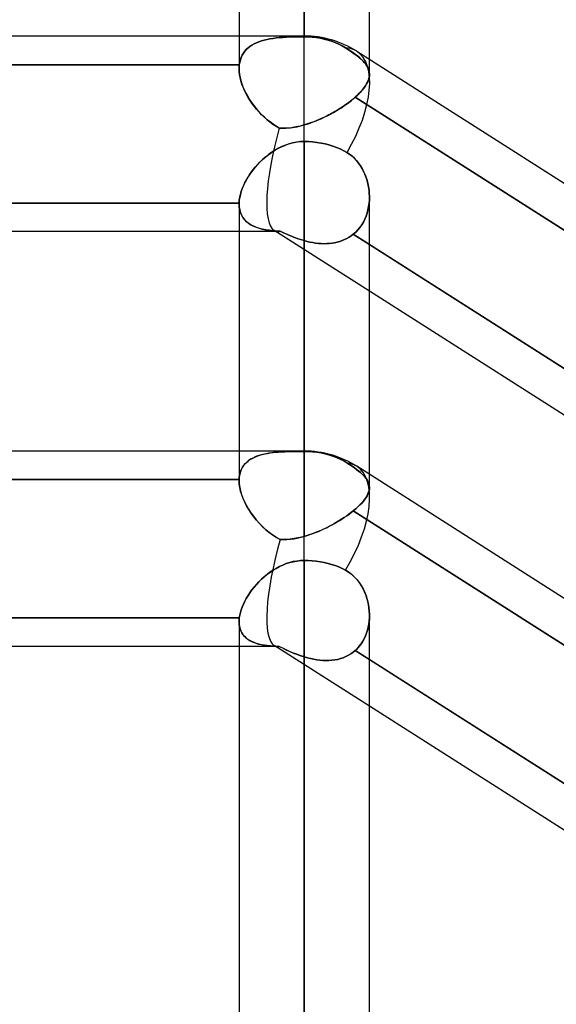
# Model space of a CAD drawing. Header units: millimetres. Extents: x -82 to 97, y -215 to 215.
# Tile 75 of 81: x 22 to 28, y 115 to 127. Entities that reach past the tile are written whole.
import ezdxf

# ---------------------------------------------------------------- set-up
doc = ezdxf.new("R2010")
doc.units = ezdxf.units.MM
doc.layers.add('MAIN-1', color=7, linetype='Continuous')
doc.layers.add('MAIN-2', color=7, linetype='Continuous')

msp = doc.modelspace()

# ---------------------------------------------------------------- linework, layer by layer
at = {"layer": 'MAIN-1'}
for p, q in [((25.211, 126.995), (25.211, 175.143)), ((24.419, 174.35), (24.419, 126.995)), ((26.004, 126.71), (26.004, 174.35)), ((25.211, 126.995), (1.783, 126.995)), ((25.211, 125.713), (25.211, 126.995)), ((43.45, 115.601), (25.85, 126.808)), ((24.936, 125.65), (24.973, 125.666)), ((24.973, 125.666), (25.011, 125.68)), ((25.011, 125.68), (25.05, 125.692)), ((25.05, 125.692), (25.09, 125.701)), ((25.09, 125.701), (25.13, 125.707)), ((25.13, 125.707), (25.171, 125.711)), ((25.171, 125.711), (25.211, 125.713)), ((25.211, 125.713), (25.261, 125.712)), ((25.211, 121.951), (25.211, 125.713)), ((25.261, 125.712), (25.313, 125.708)), ((25.313, 125.708), (25.365, 125.702)), ((25.365, 125.702), (25.416, 125.694)), ((25.416, 125.694), (25.465, 125.684)), ((25.465, 125.684), (25.512, 125.672)), ((25.512, 125.672), (25.558, 125.658)), ((25.558, 125.658), (25.603, 125.641)), ((24.731, 125.518), (24.763, 125.544)), ((24.763, 125.544), (24.795, 125.568)), ((24.795, 125.568), (24.829, 125.591)), ((24.829, 125.591), (24.863, 125.613)), ((24.863, 125.613), (24.899, 125.632)), ((24.899, 125.632), (24.936, 125.65)), ((25.603, 125.641), (25.648, 125.622)), ((25.648, 125.622), (25.691, 125.601)), ((25.691, 125.601), (25.731, 125.578)), ((25.731, 125.578), (25.763, 125.557)), ((25.763, 125.557), (25.793, 125.534)), ((24.618, 125.405), (24.645, 125.435)), ((24.645, 125.435), (24.672, 125.463)), ((24.672, 125.463), (24.701, 125.491)), ((24.701, 125.491), (24.731, 125.518)), ((25.793, 125.534), (25.822, 125.508)), ((25.822, 125.508), (25.848, 125.48)), ((25.848, 125.48), (25.872, 125.45)), ((25.872, 125.45), (25.894, 125.418)), ((25.894, 125.418), (25.915, 125.385)), ((24.527, 125.28), (24.547, 125.312)), ((24.547, 125.312), (24.57, 125.344)), ((24.57, 125.344), (24.593, 125.375)), ((24.593, 125.375), (24.618, 125.405)), ((25.915, 125.385), (25.933, 125.35)), ((25.933, 125.35), (25.949, 125.314)), ((25.949, 125.314), (25.963, 125.277)), ((24.461, 125.151), (24.475, 125.183)), ((24.475, 125.183), (24.49, 125.216)), ((24.49, 125.216), (24.508, 125.248)), ((24.508, 125.248), (24.527, 125.28)), ((25.963, 125.277), (25.975, 125.239)), ((25.975, 125.239), (25.985, 125.201)), ((25.985, 125.201), (25.993, 125.162)), ((24.431, 125.055), (24.439, 125.087)), ((24.439, 125.087), (24.449, 125.119)), ((24.449, 125.119), (24.461, 125.151)), ((25.993, 125.162), (25.999, 125.123)), ((25.999, 125.123), (26.002, 125.084)), ((26.002, 125.084), (26.004, 125.044)), ((17.204, 124.965), (24.419, 124.965)), ((24.419, 124.965), (24.421, 124.994)), ((24.419, 124.963), (24.419, 124.965)), ((24.419, 124.961), (24.419, 124.963)), ((24.419, 124.959), (24.419, 124.961)), ((24.419, 124.958), (24.419, 124.959)), ((24.419, 124.956), (24.419, 124.958)), ((24.419, 124.954), (24.419, 124.956)), ((24.419, 124.954), (24.419, 121.951)), ((24.421, 124.994), (24.425, 125.025)), ((24.425, 125.025), (24.431, 125.055)), ((26.004, 121.667), (26.004, 125.036)), ((24.419, 124.617), (17.204, 124.617)), ((26.004, 124.461), (33.431, 119.731)), ((33.219, 119.297), (26.004, 123.892)), ((25.211, 121.951), (1.783, 121.951)), ((25.211, 120.621), (25.211, 121.951)), ((43.45, 110.557), (25.85, 121.765)), ((24.831, 120.502), (24.869, 120.525)), ((24.869, 120.525), (24.909, 120.546)), ((24.909, 120.546), (24.95, 120.565)), ((24.95, 120.565), (24.991, 120.582)), ((24.991, 120.582), (25.034, 120.595)), ((25.034, 120.595), (25.078, 120.606)), ((25.078, 120.606), (25.122, 120.614)), ((25.122, 120.614), (25.166, 120.619)), ((25.166, 120.619), (25.211, 120.621)), ((25.211, 120.621), (25.259, 120.62)), ((25.211, 0), (25.211, 120.621)), ((25.259, 120.62), (25.308, 120.617)), ((25.308, 120.617), (25.358, 120.612)), ((25.358, 120.612), (25.407, 120.605)), ((25.407, 120.605), (25.455, 120.596)), ((25.455, 120.596), (25.5, 120.585)), ((25.5, 120.585), (25.543, 120.573)), ((25.543, 120.573), (25.587, 120.558)), ((25.587, 120.558), (25.631, 120.542)), ((25.631, 120.542), (25.673, 120.523)), ((25.673, 120.523), (25.712, 120.503)), ((24.66, 120.361), (24.691, 120.392)), ((24.691, 120.392), (24.724, 120.421)), ((24.724, 120.421), (24.758, 120.45)), ((24.758, 120.45), (24.794, 120.476)), ((24.794, 120.476), (24.831, 120.502)), ((25.712, 120.503), (25.751, 120.48)), ((25.751, 120.48), (25.787, 120.453)), ((25.787, 120.453), (25.82, 120.423)), ((25.82, 120.423), (25.851, 120.39)), ((25.851, 120.39), (25.879, 120.354)), ((24.575, 120.263), (24.602, 120.297)), ((24.602, 120.297), (24.63, 120.329)), ((24.63, 120.329), (24.66, 120.361)), ((25.879, 120.354), (25.905, 120.316)), ((25.905, 120.316), (25.927, 120.275)), ((25.927, 120.275), (25.947, 120.233)), ((24.487, 120.125), (24.506, 120.16)), ((24.506, 120.16), (24.527, 120.195)), ((24.527, 120.195), (24.55, 120.229)), ((24.55, 120.229), (24.575, 120.263)), ((25.947, 120.233), (25.964, 120.19)), ((25.964, 120.19), (25.977, 120.146)), ((24.444, 120.021), (24.456, 120.055)), ((24.456, 120.055), (24.471, 120.09)), ((24.471, 120.09), (24.487, 120.125)), ((25.977, 120.146), (25.988, 120.1)), ((25.988, 120.1), (25.996, 120.055)), ((25.996, 120.055), (26.001, 120.009)), ((17.201, 119.922), (24.421, 119.922)), ((24.42, 119.907), (24.421, 119.914)), ((24.421, 119.922), (24.426, 119.954)), ((24.421, 119.914), (24.421, 119.922)), ((24.426, 119.954), (24.434, 119.987)), ((24.434, 119.987), (24.444, 120.021)), ((26.001, 120.009), (26.004, 119.963)), ((26.004, 0), (26.004, 119.951)), ((24.419, 119.899), (24.42, 119.907)), ((24.419, 119.892), (24.419, 119.899)), ((24.419, 119.884), (24.419, 119.892)), ((24.419, 119.877), (24.419, 119.884)), ((24.419, 119.877), (24.419, 0)), ((24.419, 119.574), (17.204, 119.574)), ((26.004, 119.417), (33.457, 114.671)), ((33.219, 114.254), (26.004, 118.848))]:
    msp.add_line(p, q, dxfattribs=at)
for centre, start in [((25.211, 125.806), 57.5112), ((25.211, 120.762), 57.5119)]:
    msp.add_arc(centre, 1.189, start, 90, dxfattribs=at)
for centre, start_param, end_param in [((25.211, 125.806), 1.644414, 3.141593), ((25.211, 125.806), -3.141593, -3.139039), ((25.211, 120.762), 1.613116, 3.141588), ((25.211, 120.762), 3.141588, 3.145351)]:
    msp.add_ellipse(centre, major_axis=(-0.639, -1.003), ratio=0.473194, start_param=start_param, end_param=end_param, dxfattribs=at)
at = {"layer": 'MAIN-2'}
for p, q in [((25.211, 175.143), (25.211, 126.986)), ((25.211, 125.914), (25.211, 173.558)), ((24.419, 126.995), (24.419, 126.599)), ((24.869, 126.971), (24.909, 126.975)), ((24.909, 126.975), (24.87, 126.971)), ((24.95, 126.978), (24.909, 126.975)), ((24.909, 126.975), (24.95, 126.978)), ((24.992, 126.981), (24.95, 126.978)), ((24.95, 126.978), (24.991, 126.981)), ((24.991, 126.981), (25.034, 126.983)), ((25.035, 126.983), (24.992, 126.981)), ((25.034, 126.983), (25.078, 126.984)), ((25.078, 126.984), (25.035, 126.983)), ((25.122, 126.985), (25.078, 126.984)), ((25.078, 126.984), (25.122, 126.985)), ((25.166, 126.986), (25.122, 126.985)), ((25.122, 126.985), (25.166, 126.986)), ((25.211, 126.986), (25.166, 126.986)), ((25.166, 126.986), (25.211, 126.986)), ((25.211, 126.986), (25.211, 126.995)), ((25.211, 125.713), (25.211, 126.995)), ((25.211, 126.986), (25.259, 126.985)), ((25.259, 126.985), (25.211, 126.986)), ((25.259, 126.985), (25.308, 126.982)), ((25.308, 126.982), (25.259, 126.985)), ((25.308, 126.982), (25.358, 126.976)), ((25.358, 126.976), (25.308, 126.982)), ((25.358, 126.976), (25.407, 126.968)), ((25.407, 126.968), (25.358, 126.976)), ((24.55, 126.868), (24.527, 126.85)), ((24.527, 126.85), (24.55, 126.868)), ((24.575, 126.885), (24.55, 126.868)), ((24.55, 126.868), (24.575, 126.885)), ((24.602, 126.9), (24.575, 126.885)), ((24.575, 126.885), (24.602, 126.899)), ((24.63, 126.913), (24.602, 126.9)), ((24.602, 126.899), (24.63, 126.913)), ((24.66, 126.925), (24.63, 126.913)), ((24.63, 126.913), (24.66, 126.925)), ((24.691, 126.935), (24.66, 126.925)), ((24.66, 126.925), (24.691, 126.935)), ((24.724, 126.945), (24.691, 126.935)), ((24.691, 126.935), (24.724, 126.945)), ((24.759, 126.953), (24.724, 126.945)), ((24.724, 126.945), (24.758, 126.953)), ((24.758, 126.953), (24.794, 126.96)), ((24.794, 126.96), (24.759, 126.953)), ((24.831, 126.966), (24.794, 126.96)), ((24.794, 126.96), (24.831, 126.966)), ((24.87, 126.971), (24.831, 126.966)), ((24.831, 126.966), (24.869, 126.971)), ((25.407, 126.968), (25.455, 126.957)), ((25.455, 126.957), (25.407, 126.968)), ((25.455, 126.957), (25.5, 126.945)), ((25.5, 126.945), (25.455, 126.957)), ((25.5, 126.945), (25.543, 126.931)), ((25.543, 126.931), (25.5, 126.945)), ((25.543, 126.931), (25.587, 126.915)), ((25.587, 126.915), (25.543, 126.931)), ((25.587, 126.915), (25.631, 126.896)), ((25.631, 126.896), (25.587, 126.915)), ((25.631, 126.896), (25.673, 126.875)), ((25.673, 126.875), (25.631, 126.896)), ((25.673, 126.875), (25.712, 126.852)), ((25.712, 126.852), (25.673, 126.875)), ((25.746, 126.831), (25.712, 126.852)), ((25.712, 126.852), (25.751, 126.828)), ((24.444, 126.735), (24.434, 126.707)), ((24.434, 126.707), (24.444, 126.735)), ((24.456, 126.761), (24.444, 126.735)), ((24.444, 126.735), (24.456, 126.761)), ((24.471, 126.786), (24.456, 126.761)), ((24.456, 126.761), (24.471, 126.786)), ((24.487, 126.809), (24.471, 126.786)), ((24.471, 126.786), (24.487, 126.809)), ((24.506, 126.83), (24.487, 126.809)), ((24.487, 126.809), (24.506, 126.83)), ((24.527, 126.85), (24.506, 126.83)), ((24.506, 126.83), (24.527, 126.85)), ((25.778, 126.81), (25.746, 126.831)), ((25.751, 126.828), (25.787, 126.804)), ((25.808, 126.79), (25.778, 126.81)), ((25.787, 126.804), (25.82, 126.78)), ((25.836, 126.769), (25.808, 126.79)), ((25.82, 126.78), (25.851, 126.757)), ((25.862, 126.749), (25.836, 126.769)), ((25.851, 126.757), (25.879, 126.735)), ((25.886, 126.729), (25.862, 126.749)), ((25.879, 126.735), (25.905, 126.712)), ((17.201, 126.646), (24.421, 126.646)), ((24.421, 126.646), (17.201, 126.646)), ((24.419, 126.623), (24.42, 126.631)), ((24.42, 126.631), (24.419, 126.623)), ((24.419, 126.615), (24.419, 126.623)), ((24.419, 126.623), (24.419, 126.615)), ((24.419, 126.607), (24.419, 126.615)), ((24.419, 126.615), (24.419, 126.607)), ((24.42, 126.631), (24.421, 126.639)), ((24.421, 126.639), (24.42, 126.631)), ((24.426, 126.677), (24.421, 126.646)), ((24.421, 126.646), (24.426, 126.677)), ((24.421, 126.639), (24.421, 126.646)), ((24.421, 126.646), (24.421, 126.639)), ((24.434, 126.707), (24.426, 126.677)), ((24.426, 126.677), (24.434, 126.707)), ((25.908, 126.709), (25.886, 126.729)), ((25.905, 126.712), (25.927, 126.69)), ((25.927, 126.69), (25.908, 126.709)), ((25.944, 126.671), (25.927, 126.69)), ((25.927, 126.69), (25.947, 126.668)), ((25.96, 126.652), (25.944, 126.671)), ((25.947, 126.668), (25.964, 126.646)), ((25.972, 126.633), (25.96, 126.652)), ((25.964, 126.646), (25.977, 126.624)), ((25.983, 126.614), (25.972, 126.633)), ((25.977, 126.624), (25.988, 126.603)), ((25.992, 126.595), (25.983, 126.614)), ((26.004, 126.53), (26.004, 126.71)), ((24.419, 126.599), (24.419, 126.607)), ((24.419, 126.607), (24.419, 126.599)), ((24.42, 126.563), (24.419, 126.599)), ((24.419, 126.599), (24.42, 126.564)), ((24.42, 126.564), (24.424, 126.528)), ((24.424, 126.527), (24.42, 126.563)), ((24.424, 126.528), (24.431, 126.491)), ((24.431, 126.489), (24.424, 126.527)), ((25.988, 126.603), (25.996, 126.581)), ((25.998, 126.575), (25.992, 126.595)), ((25.996, 126.581), (26.001, 126.558)), ((25.996, 126.476), (26.001, 126.496)), ((26.002, 126.555), (25.998, 126.575)), ((26.003, 126.512), (25.999, 126.489)), ((26.001, 126.558), (26.004, 126.535)), ((26.001, 126.496), (26.003, 126.516)), ((26.004, 126.535), (26.002, 126.555)), ((26.003, 126.516), (26.004, 126.535)), ((26.004, 126.535), (26.003, 126.512)), ((24.431, 126.491), (24.44, 126.453)), ((24.441, 126.45), (24.431, 126.489)), ((24.44, 126.453), (24.452, 126.415)), ((24.453, 126.411), (24.441, 126.45)), ((24.452, 126.415), (24.466, 126.376)), ((24.468, 126.372), (24.453, 126.411)), ((24.466, 126.376), (24.483, 126.338)), ((25.955, 126.388), (25.936, 126.362)), ((25.94, 126.368), (25.956, 126.39)), ((25.97, 126.414), (25.955, 126.388)), ((25.956, 126.39), (25.969, 126.412)), ((25.969, 126.412), (25.98, 126.434)), ((25.983, 126.44), (25.97, 126.414)), ((25.98, 126.434), (25.989, 126.455)), ((25.993, 126.465), (25.983, 126.44)), ((25.989, 126.455), (25.996, 126.476)), ((25.999, 126.489), (25.993, 126.465)), ((24.485, 126.333), (24.468, 126.372)), ((24.483, 126.338), (24.502, 126.299)), ((24.504, 126.294), (24.485, 126.333)), ((24.502, 126.299), (24.523, 126.261)), ((24.526, 126.255), (24.504, 126.294)), ((24.523, 126.261), (24.545, 126.223)), ((24.55, 126.217), (24.526, 126.255)), ((25.862, 126.28), (25.831, 126.251)), ((25.831, 126.251), (25.857, 126.275)), ((25.857, 126.275), (25.881, 126.299)), ((25.889, 126.308), (25.862, 126.28)), ((25.881, 126.299), (25.903, 126.322)), ((25.914, 126.335), (25.889, 126.308)), ((25.903, 126.322), (25.923, 126.345)), ((25.936, 126.362), (25.914, 126.335)), ((25.923, 126.345), (25.94, 126.368)), ((24.545, 126.223), (24.57, 126.186)), ((24.575, 126.179), (24.55, 126.217)), ((24.57, 126.186), (24.597, 126.149)), ((24.602, 126.142), (24.575, 126.179)), ((24.597, 126.149), (24.625, 126.113)), ((24.631, 126.107), (24.602, 126.142)), ((25.686, 126.14), (25.653, 126.118)), ((25.663, 126.124), (25.694, 126.145)), ((25.718, 126.162), (25.686, 126.14)), ((25.694, 126.145), (25.724, 126.166)), ((25.748, 126.184), (25.718, 126.162)), ((25.724, 126.166), (25.752, 126.187)), ((25.777, 126.206), (25.748, 126.184)), ((25.752, 126.187), (25.78, 126.209)), ((25.805, 126.229), (25.777, 126.206)), ((25.78, 126.209), (25.807, 126.23)), ((25.831, 126.251), (25.805, 126.229)), ((25.807, 126.23), (25.831, 126.251)), ((25.831, 126.251), (33.457, 121.395)), ((33.457, 121.395), (25.831, 126.251)), ((24.625, 126.113), (24.656, 126.079)), ((24.661, 126.072), (24.631, 126.107)), ((24.656, 126.079), (24.687, 126.045)), ((24.693, 126.039), (24.661, 126.072)), ((24.687, 126.045), (24.72, 126.013)), ((24.726, 126.008), (24.693, 126.039)), ((25.476, 126.018), (25.439, 126)), ((25.462, 126.011), (25.497, 126.028)), ((25.512, 126.037), (25.476, 126.018)), ((25.497, 126.028), (25.531, 126.047)), ((25.548, 126.056), (25.512, 126.037)), ((25.531, 126.047), (25.565, 126.065)), ((25.584, 126.076), (25.548, 126.056)), ((25.565, 126.065), (25.599, 126.085)), ((25.619, 126.097), (25.584, 126.076)), ((25.599, 126.085), (25.631, 126.104)), ((25.653, 126.118), (25.619, 126.097)), ((25.631, 126.104), (25.663, 126.124)), ((24.72, 126.013), (24.755, 125.982)), ((24.76, 125.978), (24.726, 126.008)), ((24.755, 125.982), (24.791, 125.952)), ((24.795, 125.95), (24.76, 125.978)), ((24.791, 125.952), (24.829, 125.925)), ((24.831, 125.923), (24.795, 125.95)), ((24.829, 125.925), (24.868, 125.899)), ((24.869, 125.899), (24.831, 125.923)), ((24.868, 125.899), (24.908, 125.876)), ((24.908, 125.876), (24.869, 125.899)), ((25.16, 125.9), (25.109, 125.89)), ((25.126, 125.893), (25.154, 125.899)), ((25.154, 125.899), (25.183, 125.906)), ((25.211, 125.914), (25.16, 125.9)), ((25.183, 125.906), (25.211, 125.914)), ((25.249, 125.926), (25.211, 125.914)), ((25.211, 125.914), (25.247, 125.925)), ((25.247, 125.925), (25.283, 125.937)), ((25.287, 125.938), (25.249, 125.926)), ((25.283, 125.937), (25.319, 125.95)), ((25.326, 125.952), (25.287, 125.938)), ((25.319, 125.95), (25.355, 125.964)), ((25.363, 125.967), (25.326, 125.952)), ((25.355, 125.964), (25.391, 125.979)), ((25.401, 125.983), (25.363, 125.967)), ((25.391, 125.979), (25.426, 125.994)), ((25.439, 126), (25.401, 125.983)), ((25.426, 125.994), (25.462, 126.011)), ((24.957, 125.874), (24.908, 125.876)), ((24.908, 125.876), (24.934, 125.875)), ((24.934, 125.875), (24.961, 125.874)), ((25.007, 125.876), (24.957, 125.874)), ((24.961, 125.874), (24.988, 125.875)), ((24.988, 125.875), (25.015, 125.877)), ((25.058, 125.881), (25.007, 125.876)), ((25.015, 125.877), (25.042, 125.879)), ((25.042, 125.879), (25.07, 125.883)), ((25.109, 125.89), (25.058, 125.881)), ((25.07, 125.883), (25.098, 125.887)), ((25.098, 125.887), (25.126, 125.893)), ((24.984, 125.67), (24.94, 125.652)), ((25.028, 125.685), (24.984, 125.67)), ((25.073, 125.697), (25.028, 125.685)), ((25.118, 125.706), (25.073, 125.697)), ((25.165, 125.711), (25.118, 125.706)), ((25.211, 125.713), (25.165, 125.711)), ((25.211, 125.713), (25.211, 121.947)), ((25.261, 125.712), (25.211, 125.713)), ((25.313, 125.708), (25.261, 125.712)), ((25.365, 125.702), (25.313, 125.708)), ((25.416, 125.694), (25.365, 125.702)), ((25.465, 125.684), (25.416, 125.694)), ((25.512, 125.672), (25.465, 125.684)), ((25.558, 125.658), (25.512, 125.672)), ((25.603, 125.641), (25.558, 125.658)), ((24.78, 125.557), (24.743, 125.528)), ((24.818, 125.584), (24.78, 125.557)), ((24.857, 125.609), (24.818, 125.584)), ((24.898, 125.632), (24.857, 125.609)), ((24.94, 125.652), (24.898, 125.632)), ((25.648, 125.622), (25.603, 125.641)), ((25.691, 125.601), (25.648, 125.622)), ((25.731, 125.578), (25.691, 125.601)), ((25.763, 125.557), (25.731, 125.578)), ((25.793, 125.534), (25.763, 125.557)), ((24.643, 125.433), (24.613, 125.399)), ((24.675, 125.466), (24.643, 125.433)), ((24.708, 125.498), (24.675, 125.466)), ((24.743, 125.528), (24.708, 125.498)), ((25.821, 125.509), (25.793, 125.534)), ((25.847, 125.481), (25.821, 125.509)), ((25.872, 125.451), (25.847, 125.481)), ((25.894, 125.419), (25.872, 125.451)), ((25.915, 125.385), (25.894, 125.419)), ((24.558, 125.328), (24.533, 125.291)), ((24.584, 125.363), (24.558, 125.328)), ((24.613, 125.399), (24.584, 125.363)), ((25.933, 125.35), (25.915, 125.385)), ((25.949, 125.314), (25.933, 125.35)), ((25.963, 125.277), (25.949, 125.314)), ((24.473, 125.18), (24.458, 125.143)), ((24.491, 125.217), (24.473, 125.18)), ((24.511, 125.254), (24.491, 125.217)), ((24.533, 125.291), (24.511, 125.254)), ((25.975, 125.24), (25.963, 125.277)), ((25.985, 125.201), (25.975, 125.24)), ((25.993, 125.162), (25.985, 125.201)), ((24.434, 125.069), (24.426, 125.034)), ((24.445, 125.106), (24.434, 125.069)), ((24.458, 125.143), (24.445, 125.106)), ((25.999, 125.123), (25.993, 125.162)), ((26.002, 125.084), (25.999, 125.123)), ((26.004, 125.044), (26.002, 125.084)), ((24.419, 124.965), (17.204, 124.965)), ((24.421, 124.999), (24.419, 124.965)), ((24.419, 124.965), (24.419, 124.963)), ((24.419, 124.963), (24.419, 124.961)), ((24.419, 124.961), (24.419, 124.959)), ((24.419, 124.959), (24.419, 124.958)), ((24.419, 124.958), (24.419, 124.956)), ((24.419, 124.956), (24.419, 124.954)), ((24.419, 124.954), (24.421, 124.917)), ((24.421, 124.916), (24.419, 124.954)), ((24.426, 125.034), (24.421, 124.999)), ((26, 124.962), (25.994, 124.922)), ((25.994, 124.921), (26, 124.962)), ((26.003, 125.003), (26, 124.962)), ((26, 124.962), (26.003, 125.003)), ((26.004, 125.044), (26.003, 125.003)), ((26.003, 125.003), (26.004, 125.044)), ((24.421, 124.917), (24.426, 124.881)), ((24.427, 124.88), (24.421, 124.916)), ((24.426, 124.881), (24.436, 124.848)), ((24.436, 124.846), (24.427, 124.88)), ((24.436, 124.848), (24.449, 124.817)), ((24.45, 124.815), (24.436, 124.846)), ((24.449, 124.817), (24.465, 124.789)), ((25.976, 124.843), (25.963, 124.805)), ((25.963, 124.805), (25.976, 124.843)), ((25.986, 124.882), (25.976, 124.843)), ((25.976, 124.843), (25.986, 124.882)), ((25.994, 124.922), (25.986, 124.882)), ((25.986, 124.882), (25.994, 124.921)), ((24.467, 124.787), (24.45, 124.815)), ((24.465, 124.789), (24.485, 124.763)), ((24.487, 124.761), (24.467, 124.787)), ((24.485, 124.763), (24.507, 124.74)), ((24.51, 124.737), (24.487, 124.761)), ((24.507, 124.74), (24.533, 124.719)), ((24.537, 124.717), (24.51, 124.737)), ((24.533, 124.719), (24.561, 124.701)), ((24.566, 124.698), (24.537, 124.717)), ((24.561, 124.701), (24.592, 124.685)), ((24.598, 124.682), (24.566, 124.698)), ((25.888, 124.668), (25.911, 124.699)), ((25.911, 124.7), (25.889, 124.668)), ((25.931, 124.733), (25.911, 124.7)), ((25.911, 124.699), (25.931, 124.733)), ((25.948, 124.768), (25.931, 124.733)), ((25.931, 124.733), (25.948, 124.768)), ((25.963, 124.805), (25.948, 124.768)), ((25.948, 124.768), (25.963, 124.805)), ((24.889, 124.617), (24.419, 124.617)), ((24.592, 124.685), (24.626, 124.671)), ((24.632, 124.669), (24.598, 124.682)), ((24.626, 124.671), (24.662, 124.659)), ((24.668, 124.657), (24.632, 124.669)), ((24.662, 124.659), (24.7, 124.649)), ((24.705, 124.648), (24.668, 124.657)), ((24.7, 124.649), (24.74, 124.641)), ((24.745, 124.64), (24.705, 124.648)), ((24.74, 124.641), (24.782, 124.634)), ((24.786, 124.634), (24.745, 124.64)), ((24.782, 124.634), (24.826, 124.629)), ((24.829, 124.629), (24.786, 124.634)), ((24.826, 124.629), (24.872, 124.625)), ((24.874, 124.625), (24.829, 124.629)), ((26.004, 123.892), (24.845, 124.63)), ((24.872, 124.625), (24.92, 124.622)), ((24.92, 124.622), (24.874, 124.625)), ((24.92, 124.622), (24.96, 124.603)), ((24.968, 124.599), (24.92, 124.622)), ((24.96, 124.603), (25.001, 124.585)), ((25.016, 124.578), (24.968, 124.599)), ((25.001, 124.585), (25.042, 124.567)), ((25.064, 124.558), (25.016, 124.578)), ((25.808, 124.585), (25.783, 124.566)), ((25.783, 124.566), (25.808, 124.585)), ((25.837, 124.61), (25.808, 124.585)), ((25.808, 124.585), (25.837, 124.61)), ((33.431, 119.731), (25.808, 124.585)), ((25.808, 124.585), (26.004, 124.461)), ((25.864, 124.638), (25.837, 124.61)), ((25.837, 124.61), (25.864, 124.638)), ((25.889, 124.668), (25.864, 124.638)), ((25.864, 124.638), (25.888, 124.668)), ((25.042, 124.567), (25.083, 124.55)), ((25.113, 124.539), (25.064, 124.558)), ((25.083, 124.55), (25.126, 124.535)), ((25.162, 124.522), (25.113, 124.539)), ((25.126, 124.535), (25.168, 124.52)), ((25.211, 124.508), (25.162, 124.522)), ((25.168, 124.52), (25.211, 124.508)), ((25.211, 124.508), (25.211, 120.913)), ((25.246, 124.499), (25.211, 124.508)), ((25.211, 124.508), (25.246, 124.499)), ((25.211, 120.913), (25.211, 124.508)), ((25.28, 124.491), (25.246, 124.499)), ((25.246, 124.499), (25.28, 124.491)), ((25.315, 124.484), (25.28, 124.491)), ((25.28, 124.491), (25.314, 124.484)), ((25.314, 124.484), (25.348, 124.479)), ((25.349, 124.479), (25.315, 124.484)), ((25.348, 124.479), (25.383, 124.475)), ((25.383, 124.475), (25.349, 124.479)), ((25.417, 124.473), (25.383, 124.475)), ((25.383, 124.475), (25.416, 124.473)), ((25.416, 124.473), (25.45, 124.471)), ((25.451, 124.471), (25.417, 124.473)), ((25.45, 124.471), (25.483, 124.472)), ((25.484, 124.472), (25.451, 124.471)), ((25.483, 124.472), (25.516, 124.474)), ((25.517, 124.474), (25.484, 124.472)), ((25.516, 124.474), (25.549, 124.477)), ((25.549, 124.477), (25.517, 124.474)), ((25.581, 124.482), (25.549, 124.477)), ((25.549, 124.477), (25.581, 124.482)), ((25.613, 124.489), (25.581, 124.482)), ((25.581, 124.482), (25.612, 124.489)), ((25.612, 124.489), (25.643, 124.498)), ((25.643, 124.498), (25.613, 124.489)), ((25.673, 124.508), (25.643, 124.498)), ((25.643, 124.498), (25.673, 124.508)), ((25.702, 124.52), (25.673, 124.508)), ((25.673, 124.508), (25.702, 124.52)), ((25.731, 124.534), (25.702, 124.52)), ((25.702, 124.52), (25.73, 124.534)), ((25.73, 124.534), (25.757, 124.549)), ((25.758, 124.549), (25.731, 124.534)), ((25.757, 124.549), (25.783, 124.566)), ((25.783, 124.566), (25.758, 124.549)), ((24.419, 121.951), (24.419, 121.591)), ((25.028, 121.945), (24.984, 121.943)), ((25.011, 121.944), (25.05, 121.946)), ((25.073, 121.946), (25.028, 121.945)), ((25.05, 121.946), (25.09, 121.946)), ((25.118, 121.947), (25.073, 121.946)), ((25.09, 121.946), (25.13, 121.947)), ((25.165, 121.947), (25.118, 121.947)), ((25.13, 121.947), (25.171, 121.947)), ((25.211, 121.947), (25.165, 121.947)), ((25.171, 121.947), (25.211, 121.947)), ((25.211, 120.621), (25.211, 121.951)), ((25.211, 121.947), (25.211, 121.951)), ((25.261, 121.946), (25.211, 121.947)), ((25.211, 121.947), (25.261, 121.946)), ((25.313, 121.943), (25.261, 121.946)), ((25.261, 121.946), (25.313, 121.943)), ((24.508, 121.812), (24.527, 121.829)), ((24.533, 121.834), (24.511, 121.815)), ((24.527, 121.829), (24.547, 121.844)), ((24.558, 121.851), (24.533, 121.834)), ((24.547, 121.844), (24.57, 121.858)), ((24.584, 121.866), (24.558, 121.851)), ((24.57, 121.858), (24.593, 121.87)), ((24.613, 121.879), (24.584, 121.866)), ((24.593, 121.87), (24.618, 121.882)), ((24.643, 121.891), (24.613, 121.879)), ((24.618, 121.882), (24.645, 121.892)), ((24.675, 121.901), (24.643, 121.891)), ((24.645, 121.892), (24.672, 121.901)), ((24.672, 121.901), (24.701, 121.909)), ((24.708, 121.91), (24.675, 121.901)), ((24.701, 121.909), (24.731, 121.916)), ((24.743, 121.918), (24.708, 121.91)), ((24.731, 121.916), (24.763, 121.922)), ((24.78, 121.925), (24.743, 121.918)), ((24.763, 121.922), (24.795, 121.927)), ((24.818, 121.93), (24.78, 121.925)), ((24.795, 121.927), (24.829, 121.932)), ((24.857, 121.935), (24.818, 121.93)), ((24.829, 121.932), (24.863, 121.935)), ((24.898, 121.938), (24.857, 121.935)), ((24.863, 121.935), (24.899, 121.938)), ((24.94, 121.941), (24.898, 121.938)), ((24.899, 121.938), (24.936, 121.941)), ((24.936, 121.941), (24.973, 121.943)), ((24.984, 121.943), (24.94, 121.941)), ((24.973, 121.943), (25.011, 121.944)), ((25.365, 121.937), (25.313, 121.943)), ((25.313, 121.943), (25.365, 121.937)), ((25.416, 121.928), (25.365, 121.937)), ((25.365, 121.937), (25.416, 121.928)), ((25.465, 121.917), (25.416, 121.928)), ((25.416, 121.928), (25.465, 121.917)), ((25.512, 121.905), (25.465, 121.917)), ((25.465, 121.917), (25.512, 121.905)), ((25.558, 121.89), (25.512, 121.905)), ((25.512, 121.905), (25.558, 121.89)), ((25.603, 121.872), (25.558, 121.89)), ((25.558, 121.89), (25.603, 121.872)), ((25.648, 121.853), (25.603, 121.872)), ((25.603, 121.872), (25.648, 121.853)), ((25.691, 121.83), (25.648, 121.853)), ((25.648, 121.853), (25.691, 121.83)), ((25.731, 121.807), (25.691, 121.83)), ((25.691, 121.83), (25.731, 121.807)), ((24.431, 121.684), (24.439, 121.709)), ((24.445, 121.723), (24.434, 121.696)), ((24.439, 121.709), (24.449, 121.732)), ((24.458, 121.749), (24.445, 121.723)), ((24.449, 121.732), (24.461, 121.754)), ((24.473, 121.773), (24.458, 121.749)), ((24.461, 121.754), (24.475, 121.775)), ((24.491, 121.795), (24.473, 121.773)), ((24.475, 121.775), (24.49, 121.794)), ((24.49, 121.794), (24.508, 121.812)), ((24.511, 121.815), (24.491, 121.795)), ((25.763, 121.787), (25.731, 121.807)), ((25.731, 121.807), (25.763, 121.786)), ((25.793, 121.767), (25.763, 121.787)), ((25.763, 121.786), (25.793, 121.766)), ((25.821, 121.747), (25.793, 121.767)), ((25.793, 121.766), (25.822, 121.747)), ((25.847, 121.728), (25.821, 121.747)), ((25.822, 121.747), (25.848, 121.727)), ((25.872, 121.709), (25.847, 121.728)), ((25.848, 121.727), (25.872, 121.708)), ((25.894, 121.69), (25.872, 121.709)), ((25.872, 121.708), (25.894, 121.69)), ((24.419, 121.603), (17.204, 121.603)), ((17.204, 121.603), (24.419, 121.603)), ((24.421, 121.635), (24.419, 121.603)), ((24.419, 121.603), (24.421, 121.631)), ((24.419, 121.603), (24.419, 121.601)), ((24.419, 121.601), (24.419, 121.603)), ((24.419, 121.601), (24.419, 121.599)), ((24.419, 121.599), (24.419, 121.601)), ((24.419, 121.599), (24.419, 121.597)), ((24.419, 121.597), (24.419, 121.599)), ((24.419, 121.597), (24.419, 121.595)), ((24.419, 121.595), (24.419, 121.597)), ((24.419, 121.595), (24.419, 121.593)), ((24.419, 121.593), (24.419, 121.595)), ((24.419, 121.593), (24.419, 121.591)), ((24.419, 121.591), (24.419, 121.593)), ((24.419, 121.591), (24.421, 121.551)), ((24.421, 121.55), (24.419, 121.591)), ((24.426, 121.666), (24.421, 121.635)), ((24.421, 121.631), (24.425, 121.658)), ((24.425, 121.658), (24.431, 121.684)), ((24.434, 121.696), (24.426, 121.666)), ((25.915, 121.671), (25.894, 121.69)), ((25.894, 121.69), (25.915, 121.671)), ((25.933, 121.653), (25.915, 121.671)), ((25.915, 121.671), (25.933, 121.653)), ((25.949, 121.636), (25.933, 121.653)), ((25.933, 121.653), (25.949, 121.635)), ((25.963, 121.618), (25.949, 121.636)), ((25.949, 121.635), (25.963, 121.618)), ((25.975, 121.6), (25.963, 121.618)), ((25.963, 121.618), (25.975, 121.6)), ((25.985, 121.583), (25.975, 121.6)), ((25.975, 121.6), (25.985, 121.582)), ((26.004, 121.507), (26.004, 121.667)), ((24.421, 121.551), (24.426, 121.509)), ((24.427, 121.508), (24.421, 121.55)), ((24.426, 121.509), (24.436, 121.466)), ((24.436, 121.464), (24.427, 121.508)), ((24.436, 121.466), (24.449, 121.423)), ((25.993, 121.565), (25.985, 121.583)), ((25.985, 121.582), (25.993, 121.565)), ((25.999, 121.547), (25.993, 121.565)), ((25.993, 121.565), (25.999, 121.547)), ((25.994, 121.45), (26, 121.471)), ((26, 121.471), (25.994, 121.45)), ((26.002, 121.529), (25.999, 121.547)), ((25.999, 121.547), (26.002, 121.529)), ((26, 121.471), (26.003, 121.491)), ((26.003, 121.491), (26, 121.471)), ((26.004, 121.51), (26.002, 121.529)), ((26.002, 121.529), (26.004, 121.51)), ((26.003, 121.491), (26.004, 121.51)), ((26.004, 121.51), (26.003, 121.491)), ((24.45, 121.419), (24.436, 121.464)), ((24.449, 121.423), (24.465, 121.378)), ((24.467, 121.374), (24.45, 121.419)), ((24.465, 121.378), (24.485, 121.334)), ((24.487, 121.329), (24.467, 121.374)), ((25.931, 121.341), (25.948, 121.364)), ((25.948, 121.364), (25.931, 121.341)), ((25.948, 121.364), (25.963, 121.386)), ((25.963, 121.386), (25.948, 121.364)), ((25.963, 121.386), (25.976, 121.408)), ((25.976, 121.408), (25.963, 121.386)), ((25.976, 121.408), (25.986, 121.429)), ((25.986, 121.429), (25.976, 121.408)), ((25.986, 121.429), (25.994, 121.45)), ((25.994, 121.45), (25.986, 121.429)), ((24.485, 121.334), (24.507, 121.289)), ((24.51, 121.284), (24.487, 121.329)), ((24.507, 121.289), (24.533, 121.245)), ((24.537, 121.239), (24.51, 121.284)), ((24.533, 121.245), (24.561, 121.201)), ((24.566, 121.194), (24.537, 121.239)), ((25.808, 121.223), (25.837, 121.247)), ((25.837, 121.247), (25.808, 121.223)), ((25.837, 121.247), (25.864, 121.271)), ((25.864, 121.271), (25.837, 121.247)), ((25.864, 121.271), (25.888, 121.295)), ((25.889, 121.295), (25.864, 121.271)), ((25.888, 121.295), (25.911, 121.318)), ((25.911, 121.318), (25.889, 121.295)), ((25.911, 121.318), (25.931, 121.341)), ((25.931, 121.341), (25.911, 121.318)), ((24.561, 121.201), (24.592, 121.158)), ((24.598, 121.151), (24.566, 121.194)), ((24.592, 121.158), (24.626, 121.116)), ((24.632, 121.109), (24.598, 121.151)), ((24.626, 121.116), (24.662, 121.075)), ((24.668, 121.069), (24.632, 121.109)), ((25.665, 121.121), (25.633, 121.101)), ((25.643, 121.107), (25.673, 121.126)), ((25.696, 121.141), (25.665, 121.121)), ((25.673, 121.126), (25.702, 121.145)), ((25.726, 121.161), (25.696, 121.141)), ((25.702, 121.145), (25.73, 121.164)), ((25.755, 121.182), (25.726, 121.161)), ((25.73, 121.164), (25.757, 121.184)), ((25.782, 121.202), (25.755, 121.182)), ((25.757, 121.184), (25.783, 121.203)), ((25.808, 121.223), (25.782, 121.202)), ((25.783, 121.203), (25.808, 121.223)), ((25.808, 121.223), (33.431, 116.369)), ((33.431, 116.369), (25.808, 121.223)), ((24.662, 121.075), (24.7, 121.037)), ((24.705, 121.031), (24.668, 121.069)), ((24.7, 121.037), (24.74, 120.999)), ((24.745, 120.995), (24.705, 121.031)), ((24.74, 120.999), (24.782, 120.964)), ((24.786, 120.961), (24.745, 120.995)), ((25.383, 120.974), (25.416, 120.988)), ((25.428, 120.994), (25.392, 120.978)), ((25.416, 120.988), (25.45, 121.004)), ((25.464, 121.01), (25.428, 120.994)), ((25.45, 121.004), (25.483, 121.019)), ((25.499, 121.027), (25.464, 121.01)), ((25.483, 121.019), (25.516, 121.036)), ((25.533, 121.045), (25.499, 121.027)), ((25.516, 121.036), (25.549, 121.053)), ((25.567, 121.063), (25.533, 121.045)), ((25.549, 121.053), (25.581, 121.071)), ((25.6, 121.082), (25.567, 121.063)), ((25.581, 121.071), (25.612, 121.089)), ((25.633, 121.101), (25.6, 121.082)), ((25.612, 121.089), (25.643, 121.107)), ((24.782, 120.964), (24.826, 120.931)), ((24.829, 120.93), (24.786, 120.961)), ((24.826, 120.931), (24.872, 120.901)), ((24.874, 120.901), (24.829, 120.93)), ((24.872, 120.901), (24.92, 120.875)), ((24.92, 120.875), (24.874, 120.901)), ((24.968, 120.874), (24.92, 120.875)), ((24.92, 120.875), (24.96, 120.874)), ((24.96, 120.874), (25.001, 120.875)), ((25.016, 120.876), (24.968, 120.874)), ((25.001, 120.875), (25.042, 120.879)), ((25.064, 120.882), (25.016, 120.876)), ((25.042, 120.879), (25.083, 120.885)), ((25.113, 120.89), (25.064, 120.882)), ((25.083, 120.885), (25.126, 120.892)), ((25.162, 120.9), (25.113, 120.89)), ((25.126, 120.892), (25.168, 120.902)), ((25.211, 120.913), (25.162, 120.9)), ((25.168, 120.902), (25.211, 120.913)), ((25.211, 120.913), (25.246, 120.924)), ((25.248, 120.924), (25.211, 120.913)), ((25.246, 120.924), (25.28, 120.935)), ((25.284, 120.936), (25.248, 120.924)), ((25.28, 120.935), (25.314, 120.947)), ((25.32, 120.949), (25.284, 120.936)), ((25.314, 120.947), (25.348, 120.96)), ((25.356, 120.963), (25.32, 120.949)), ((25.348, 120.96), (25.383, 120.974)), ((25.392, 120.978), (25.356, 120.963)), ((24.87, 120.525), (24.831, 120.502)), ((24.909, 120.546), (24.87, 120.525)), ((24.95, 120.565), (24.909, 120.546)), ((24.992, 120.582), (24.95, 120.565)), ((25.035, 120.596), (24.992, 120.582)), ((25.078, 120.607), (25.035, 120.596)), ((25.122, 120.614), (25.078, 120.607)), ((25.166, 120.619), (25.122, 120.614)), ((25.211, 120.621), (25.166, 120.619)), ((25.211, 120.621), (25.211, 0)), ((25.259, 120.62), (25.211, 120.621)), ((25.308, 120.617), (25.259, 120.62)), ((25.358, 120.612), (25.308, 120.617)), ((25.407, 120.605), (25.358, 120.612)), ((25.455, 120.596), (25.407, 120.605)), ((25.5, 120.585), (25.455, 120.596)), ((25.543, 120.573), (25.5, 120.585)), ((25.587, 120.558), (25.543, 120.573)), ((25.631, 120.542), (25.587, 120.558)), ((25.673, 120.523), (25.631, 120.542)), ((25.712, 120.503), (25.673, 120.523)), ((24.691, 120.392), (24.66, 120.361)), ((24.724, 120.422), (24.691, 120.392)), ((24.759, 120.45), (24.724, 120.422)), ((24.794, 120.477), (24.759, 120.45)), ((24.831, 120.502), (24.794, 120.477)), ((25.746, 120.483), (25.712, 120.503)), ((25.778, 120.46), (25.746, 120.483)), ((25.808, 120.435), (25.778, 120.46)), ((25.836, 120.407), (25.808, 120.435)), ((25.862, 120.377), (25.836, 120.407)), ((24.602, 120.297), (24.575, 120.263)), ((24.63, 120.33), (24.602, 120.297)), ((24.66, 120.361), (24.63, 120.33)), ((25.886, 120.345), (25.862, 120.377)), ((25.908, 120.311), (25.886, 120.345)), ((25.927, 120.276), (25.908, 120.311)), ((25.944, 120.239), (25.927, 120.276)), ((24.506, 120.16), (24.487, 120.125)), ((24.527, 120.195), (24.506, 120.16)), ((24.55, 120.229), (24.527, 120.195)), ((24.575, 120.263), (24.55, 120.229)), ((25.96, 120.201), (25.944, 120.239)), ((25.972, 120.163), (25.96, 120.201)), ((25.983, 120.123), (25.972, 120.163)), ((24.456, 120.055), (24.444, 120.021)), ((24.471, 120.09), (24.456, 120.055)), ((24.487, 120.125), (24.471, 120.09)), ((25.992, 120.084), (25.983, 120.123)), ((25.998, 120.043), (25.992, 120.084)), ((26.002, 120.003), (25.998, 120.043)), ((24.421, 119.922), (17.201, 119.922)), ((24.421, 119.914), (24.42, 119.907)), ((24.426, 119.954), (24.421, 119.922)), ((24.421, 119.922), (24.421, 119.914)), ((24.434, 119.987), (24.426, 119.954)), ((24.444, 120.021), (24.434, 119.987)), ((26.003, 119.917), (25.999, 119.872)), ((26.001, 119.885), (26.003, 119.924)), ((26.004, 119.963), (26.002, 120.003)), ((26.004, 119.963), (26.003, 119.917)), ((26.003, 119.924), (26.004, 119.963)), ((24.42, 119.907), (24.419, 119.899)), ((24.419, 119.899), (24.419, 119.892)), ((24.419, 119.892), (24.419, 119.884)), ((24.419, 119.884), (24.419, 119.877)), ((24.42, 119.846), (24.419, 119.877)), ((24.419, 119.877), (24.42, 119.847)), ((24.42, 119.847), (24.424, 119.818)), ((24.424, 119.817), (24.42, 119.846)), ((24.424, 119.818), (24.431, 119.791)), ((24.431, 119.79), (24.424, 119.817)), ((24.431, 119.791), (24.44, 119.765)), ((25.98, 119.773), (25.989, 119.81)), ((25.993, 119.827), (25.983, 119.783)), ((25.989, 119.81), (25.996, 119.847)), ((25.999, 119.872), (25.993, 119.827)), ((25.996, 119.847), (26.001, 119.885)), ((24.441, 119.764), (24.431, 119.79)), ((24.44, 119.765), (24.452, 119.741)), ((24.453, 119.74), (24.441, 119.764)), ((24.452, 119.741), (24.466, 119.72)), ((24.468, 119.717), (24.453, 119.74)), ((24.466, 119.72), (24.483, 119.699)), ((24.485, 119.697), (24.468, 119.717)), ((24.483, 119.699), (24.502, 119.681)), ((24.504, 119.679), (24.485, 119.697)), ((24.502, 119.681), (24.523, 119.664)), ((24.526, 119.662), (24.504, 119.679)), ((25.955, 119.7), (25.936, 119.661)), ((25.94, 119.67), (25.956, 119.703)), ((25.97, 119.741), (25.955, 119.7)), ((25.956, 119.703), (25.969, 119.738)), ((25.969, 119.738), (25.98, 119.773)), ((25.983, 119.783), (25.97, 119.741)), ((24.889, 119.574), (24.419, 119.574)), ((24.523, 119.664), (24.545, 119.649)), ((24.549, 119.647), (24.526, 119.662)), ((24.545, 119.649), (24.57, 119.636)), ((24.575, 119.634), (24.549, 119.647)), ((24.57, 119.636), (24.597, 119.624)), ((24.602, 119.622), (24.575, 119.634)), ((24.597, 119.624), (24.625, 119.614)), ((24.631, 119.612), (24.602, 119.622)), ((24.625, 119.614), (24.656, 119.605)), ((24.661, 119.604), (24.631, 119.612)), ((24.656, 119.605), (24.687, 119.598)), ((24.693, 119.597), (24.661, 119.604)), ((24.687, 119.598), (24.72, 119.592)), ((24.726, 119.591), (24.693, 119.597)), ((24.72, 119.592), (24.755, 119.587)), ((24.76, 119.586), (24.726, 119.591)), ((24.755, 119.587), (24.791, 119.583)), ((24.795, 119.582), (24.76, 119.586)), ((24.791, 119.583), (24.829, 119.58)), ((24.831, 119.579), (24.795, 119.582)), ((24.829, 119.58), (24.868, 119.577)), ((24.869, 119.577), (24.831, 119.579)), ((26.004, 118.848), (24.845, 119.586)), ((24.868, 119.577), (24.908, 119.576)), ((24.908, 119.576), (24.869, 119.577)), ((24.908, 119.576), (24.937, 119.561)), ((24.957, 119.551), (24.908, 119.576)), ((24.937, 119.561), (24.966, 119.546)), ((25.862, 119.557), (25.831, 119.527)), ((25.831, 119.527), (25.857, 119.552)), ((25.857, 119.552), (25.881, 119.578)), ((25.889, 119.589), (25.862, 119.557)), ((25.881, 119.578), (25.903, 119.607)), ((25.914, 119.624), (25.889, 119.589)), ((25.903, 119.607), (25.923, 119.638)), ((25.936, 119.661), (25.914, 119.624)), ((25.923, 119.638), (25.94, 119.67)), ((25.007, 119.527), (24.957, 119.551)), ((24.966, 119.546), (24.996, 119.532)), ((24.996, 119.532), (25.026, 119.518)), ((25.058, 119.504), (25.007, 119.527)), ((25.026, 119.518), (25.056, 119.505)), ((25.056, 119.505), (25.087, 119.492)), ((25.109, 119.484), (25.058, 119.504)), ((25.087, 119.492), (25.117, 119.48)), ((25.16, 119.465), (25.109, 119.484)), ((25.117, 119.48), (25.148, 119.469)), ((25.148, 119.469), (25.18, 119.458)), ((25.211, 119.448), (25.16, 119.465)), ((25.18, 119.458), (25.211, 119.448)), ((25.211, 119.448), (25.211, 0)), ((25.249, 119.437), (25.211, 119.448)), ((25.211, 119.448), (25.249, 119.437)), ((25.211, 0), (25.211, 119.448)), ((25.287, 119.428), (25.249, 119.437)), ((25.249, 119.437), (25.287, 119.428)), ((25.652, 119.428), (25.685, 119.439)), ((25.686, 119.439), (25.653, 119.428)), ((25.685, 119.439), (25.717, 119.453)), ((25.718, 119.453), (25.686, 119.439)), ((25.717, 119.453), (25.748, 119.468)), ((25.748, 119.468), (25.718, 119.453)), ((25.777, 119.486), (25.748, 119.468)), ((25.748, 119.468), (25.777, 119.486)), ((25.805, 119.505), (25.777, 119.486)), ((25.777, 119.486), (25.805, 119.505)), ((25.831, 119.527), (25.805, 119.505)), ((25.805, 119.505), (25.831, 119.527)), ((33.457, 114.671), (25.831, 119.527)), ((25.831, 119.527), (26.004, 119.417)), ((25.326, 119.42), (25.287, 119.428)), ((25.287, 119.428), (25.325, 119.42)), ((25.325, 119.42), (25.363, 119.414)), ((25.363, 119.413), (25.326, 119.42)), ((25.363, 119.414), (25.401, 119.409)), ((25.401, 119.409), (25.363, 119.413)), ((25.439, 119.406), (25.401, 119.409)), ((25.401, 119.409), (25.438, 119.406)), ((25.438, 119.406), (25.475, 119.405)), ((25.476, 119.405), (25.439, 119.406)), ((25.475, 119.405), (25.512, 119.405)), ((25.512, 119.405), (25.476, 119.405)), ((25.548, 119.408), (25.512, 119.405)), ((25.512, 119.405), (25.548, 119.408)), ((25.584, 119.413), (25.548, 119.408)), ((25.548, 119.408), (25.584, 119.413)), ((25.619, 119.419), (25.584, 119.413)), ((25.584, 119.413), (25.619, 119.419)), ((25.653, 119.428), (25.619, 119.419)), ((25.619, 119.419), (25.652, 119.428))]:
    msp.add_line(p, q, dxfattribs=at)
for centre, major_axis, ratio, start_param, end_param in [((25.211, 125.806), (-0.639, -1.003), 0.473194, -3.139039, -2.891236), ((25.211, 125.806), (-0.639, -1.003), 0.473194, -3.139039, -2.891236), ((25.211, 125.806), (-0.639, -1.003), 0.473194, 1.644414, 3.141593), ((25.211, 125.806), (-0.345, -1.186), 0.251571, -1.556762, -0.071414), ((25.211, 125.806), (-0.345, -1.186), 0.251571, -1.556762, -0.071414), ((25.211, 125.806), (-0.345, -1.186), 0.251571, -0.071414, 0.075865), ((25.211, 125.806), (-0.345, -1.186), 0.251571, -0.071414, 0.075865), ((25.211, 125.806), (-0.345, -1.186), 0.251571, 0.075865, 0.167734), ((25.211, 125.806), (-0.345, -1.186), 0.251571, 0.075865, 0.167734), ((25.211, 120.762), (-0.639, -1.003), 0.473194, 1.613116, 3.141588), ((25.211, 120.762), (-0.639, -1.003), 0.473194, -3.137834, -2.922534), ((25.211, 120.762), (-0.639, -1.003), 0.473194, -3.137831, -2.922534), ((25.211, 120.762), (-0.345, -1.186), 0.251571, -1.592192, -0.070761), ((25.211, 120.762), (-0.345, -1.186), 0.251571, -1.592192, -0.070763), ((25.211, 120.762), (-0.345, -1.186), 0.251571, -0.070761, 0.075015), ((25.211, 120.762), (-0.345, -1.186), 0.251571, -0.070763, 0.075016), ((25.211, 120.762), (-0.345, -1.186), 0.251571, 0.075015, 0.132303), ((25.211, 120.762), (-0.345, -1.186), 0.251571, 0.075016, 0.132303)]:
    msp.add_ellipse(centre, major_axis=major_axis, ratio=ratio, start_param=start_param, end_param=end_param, dxfattribs=at)

doc.saveas('drawing.dxf')
